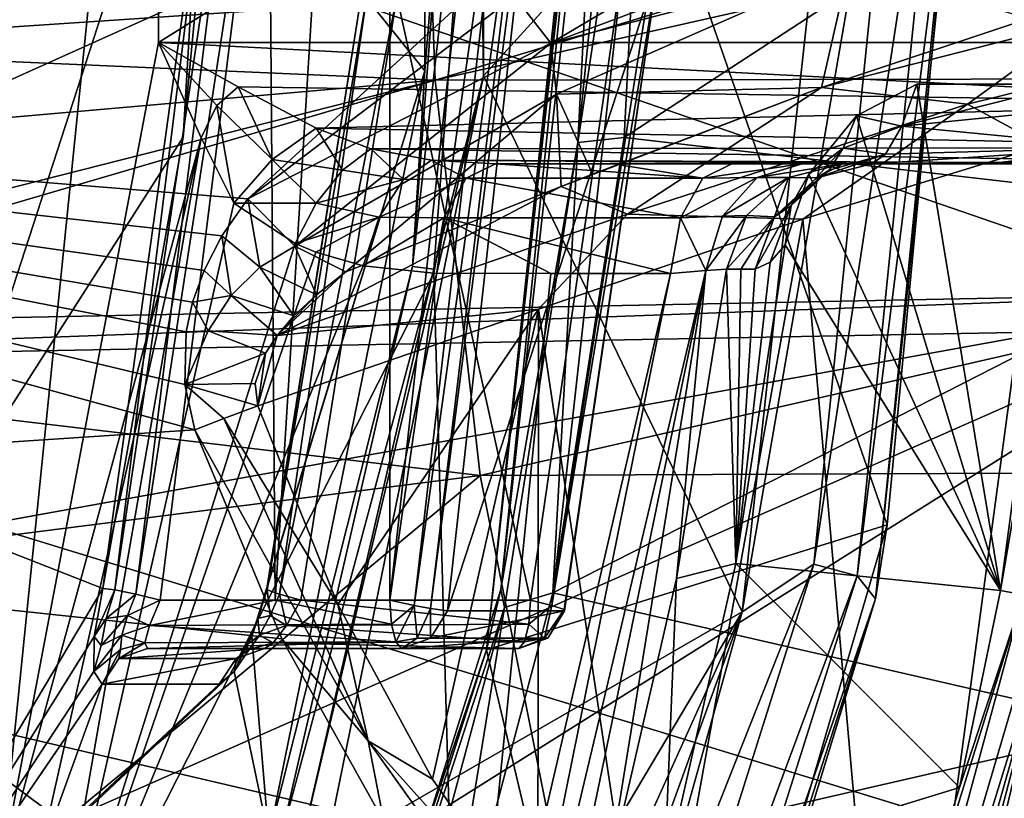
# Model space of a CAD drawing. Header units: metres. Extents: x -240 to 45, y -77 to 27.
# Tile 77 of 256: x -199.86 to -195.8, y -4.62 to -1.41. Entities that reach past the tile are written whole.
import ezdxf

# ---------------------------------------------------------------- set-up
doc = ezdxf.new("R2010")
doc.units = ezdxf.units.M
doc.layers.add('solid_MASSBILD_K_E_SW0001', color=7, linetype='CONTINUOUS')

msp = doc.modelspace()

# ---------------------------------------------------------------- linework, layer by layer
at = {"layer": 'solid_MASSBILD_K_E_SW0001'}
for points in [[(-199.942444, -4.935846, 268.049286), (-199.942612, 4.936438, 268.049316), (-199.288956, 1.5, 267.886353)], [(-198.834656, -0.217431, 274.575134), (-198.807816, -3.8, 274.56842), (-198.33548, 3.807035, 274.450653)], [(-198.807816, -3.8, 274.56842), (-198.333893, -3.8, 274.450256), (-198.33548, 3.807035, 274.450653)], [(-198.333893, -3.8, 274.450256), (-197.911423, 0.001162, 274.34494), (-198.33548, 3.807035, 274.450653)], [(-197.968933, 0, 278.454163), (-197.947769, -1.637069, 278.47644), (-197.947952, 1.638881, 278.476501)], [(-197.947952, 1.638881, 278.476501), (-197.947769, -1.637069, 278.47644), (-196.458588, 0, 278.105164)], [(-198.189178, -1.616437, 278.330505), (-198.189178, 1.616455, 278.330505), (-198.450119, -1.292201, 277.158844)], [(-198.05777, 0, 278.400818), (-198.189178, 1.616455, 278.330505), (-198.189178, -1.616437, 278.330505)], [(-199.942444, -4.935846, 268.049286), (-199.288956, 1.5, 267.886353), (-199.288956, -1.5, 267.886353)], [(-194.488129, 1.5, 266.689362), (-194.488129, -1.5, 266.689362), (-199.288956, -1.5, 267.886353)], [(-199.288956, 1.5, 267.886353), (-194.488129, 1.5, 266.689362), (-199.288956, -1.5, 267.886353)], [(-202.35405, 0, 324.997528), (-202.194931, -2.817135, 324.811218), (-194.584671, -2.673894, 332.228516)], [(-195.525284, 0, 331.66098), (-202.35405, 0, 324.997528), (-194.584671, -2.673894, 332.228516)], [(-197.808517, -0.132052, 274.346832), (-197.911423, 0.001162, 274.34494), (-198.333893, -3.8, 274.450256)], [(-198.05777, 0, 278.400818), (-198.189178, -1.616437, 278.330505), (-198.240616, -2.423402, 278.446411)], [(-198.240616, -2.423402, 278.446411), (-198.152634, -2.434733, 278.499969), (-197.968933, 0, 278.454163)], [(-198.05777, 0, 278.400818), (-198.240616, -2.423402, 278.446411), (-197.968933, 0, 278.454163)], [(-198.166214, -3.835672, 274.487823), (-198.096481, -3.845238, 274.597198), (-197.668976, 0.005878, 274.490601)], [(-197.719681, -0.132624, 274.400177), (-198.166214, -3.835672, 274.487823), (-197.668976, 0.005878, 274.490601)], [(-197.968933, 0, 278.454163), (-198.152634, -2.434733, 278.499969), (-197.947769, -1.637069, 278.47644)], [(-197.668976, 0.005878, 274.490601), (-198.096481, -3.845238, 274.597198), (-197.225021, -1.181546, 276.441132)], [(-196.211563, 0, 277.988647), (-196.458588, 0, 278.105164), (-196.879288, -3.84885, 278.210052)], [(-196.584061, -3.652567, 278.081512), (-196.211563, 0, 277.988647), (-196.879288, -3.84885, 278.210052)], [(-196.584061, -3.652567, 278.081512), (-196.40509, -3.699824, 277.88031), (-196.027771, 0, 277.786224)], [(-196.584061, -3.652567, 278.081512), (-196.027771, 0, 277.786224), (-196.211563, 0, 277.988647)], [(-195.935547, 0, 277.52887), (-196.027771, 0, 277.786224), (-196.40509, -3.699824, 277.88031)], [(-196.329224, -3.79455, 277.627014), (-195.935547, 0, 277.52887), (-196.40509, -3.699824, 277.88031)], [(-196.329224, -3.79455, 277.627014), (-195.94873, 0, 277.256592), (-195.935547, 0, 277.52887)], [(-198.009628, -1.308044, 324.406982), (-204.173233, -1.720413, 318.520538), (-204.255096, 0, 318.564636)], [(-203.154709, -1.436949, 321.523132), (-203.404449, -0.899617, 321.328735), (-196.222717, 0, 328.509491)], [(-198.208771, 0, 326.341644), (-203.404449, -0.899617, 321.328735), (-203.154709, -1.436949, 321.523132)], [(-202.735535, -2.056135, 321.845093), (-203.154709, -1.436949, 321.523132), (-196.222717, 0, 328.509491)], [(-198.147247, -1.655067, 326.284912), (-198.208771, 0, 326.341644), (-203.154709, -1.436949, 321.523132)], [(-202.183975, -2.680074, 322.260223), (-202.735535, -2.056135, 321.845093), (-196.222717, 0, 328.509491)], [(-194.725967, -2.532007, 329.620117), (-202.183975, -2.680074, 322.260223), (-196.222717, 0, 328.509491)], [(-200.231873, -3.245461, 271.367859), (-200.206329, -3.48246, 271.516083), (-199.825607, 0, 271.421173)], [(-200.231873, -3.245461, 271.367859), (-199.825607, 0, 271.421173), (-199.900894, 0, 271.285339)], [(-200.206329, -3.48246, 271.516083), (-199.075653, 0, 274.429077), (-199.825607, 0, 271.421173)], [(-200.206329, -3.48246, 271.516083), (-199.186768, -1.889855, 274.456787), (-199.075653, 0, 274.429077)], [(-199.026718, -0.201693, 274.519958), (-199.075653, 0, 274.429077), (-199.186768, -1.889855, 274.456787)], [(-192.692886, 0, 331.36792), (-198.208771, 0, 326.341644), (-198.147247, -1.655067, 326.284912)], [(-190.824524, 0, 333.012726), (-192.692886, 0, 331.36792), (-198.147247, -1.655067, 326.284912)], [(-190.770874, -1.640973, 332.939423), (-190.824524, 0, 333.012726), (-198.147247, -1.655067, 326.284912)], [(-197.947769, -1.637069, 278.47644), (-196.879288, -3.84885, 278.210052), (-196.458588, 0, 278.105164)], [(-197.934921, -4.005358, 271.155884), (-197.497025, 0, 271.046722), (-196.280106, -3.489707, 277.339233)], [(-197.508759, 0, 270.869904), (-197.497025, 0, 271.046722), (-197.934921, -4.005358, 271.155884)], [(-197.492584, 0, 270.788177), (-197.934921, -4.005358, 271.155884), (-197.875656, -3.756311, 270.883698)], [(-197.508759, 0, 270.869904), (-197.934921, -4.005358, 271.155884), (-197.492584, 0, 270.788177)], [(-197.875656, -3.756311, 270.883698), (-197.558014, -1.911848, 270.72818), (-197.458084, 0, 270.700134)], [(-197.492584, 0, 270.788177), (-197.875656, -3.756311, 270.883698), (-197.458084, 0, 270.700134)], [(-197.363449, 0, 270.957977), (-197.458084, 0, 270.700134), (-197.558014, -1.911848, 270.72818)], [(-197.268402, 0, 271.215668), (-197.363449, 0, 270.957977), (-197.558014, -1.911848, 270.72818)], [(-197.366653, -1.891906, 271.242706), (-197.268402, 0, 271.215668), (-197.558014, -1.911848, 270.72818)], [(-197.497025, 0, 271.046722), (-195.94873, 0, 277.256592), (-196.280106, -3.489707, 277.339233)], [(-194.467651, 0, 278.297577), (-197.268402, 0, 271.215668), (-197.366653, -1.891906, 271.242706)], [(-194.604279, -2.210689, 278.368439), (-194.467651, 0, 278.297577), (-197.366653, -1.891906, 271.242706)], [(-196.329224, -3.79455, 277.627014), (-196.280106, -3.489707, 277.339233), (-195.94873, 0, 277.256592)], [(-194.725967, -2.532007, 329.620117), (-196.222717, 0, 328.509491), (-189.510956, 0, 334.740784)], [(-197.808517, -0.132052, 274.346832), (-198.333893, -3.8, 274.450256), (-198.233002, -3.822598, 274.452667)], [(-197.808517, -0.132052, 274.346832), (-198.233002, -3.822598, 274.452667), (-197.719681, -0.132624, 274.400177)], [(-197.719681, -0.132624, 274.400177), (-198.233002, -3.822598, 274.452667), (-198.166214, -3.835672, 274.487823)], [(-199.026718, -0.201693, 274.519958), (-199.186768, -1.889855, 274.456787), (-199.518524, -3.75205, 274.53949)], [(-199.026718, -0.201693, 274.519958), (-199.518524, -3.75205, 274.53949), (-199.469086, -3.758475, 274.630249)], [(-198.937881, -0.202636, 274.573303), (-199.026718, -0.201693, 274.519958), (-199.469086, -3.758475, 274.630249)], [(-198.937881, -0.202636, 274.573303), (-199.469086, -3.758475, 274.630249), (-199.382324, -3.776047, 274.684113)], [(-198.937881, -0.202636, 274.573303), (-199.382324, -3.776047, 274.684113), (-198.834656, -0.217431, 274.575134)], [(-199.382324, -3.776047, 274.684113), (-199.281738, -3.799993, 274.686584), (-198.834656, -0.217431, 274.575134)], [(-198.834656, -0.217431, 274.575134), (-199.281738, -3.799993, 274.686584), (-198.807816, -3.8, 274.56842)], [(-197.818771, -1.308567, 324.566956), (-196.572495, -0.851829, 325.718353), (-197.669022, -1.50241, 324.533173)], [(-196.572495, -0.851829, 325.718353), (-196.442902, -1.043897, 325.631989), (-197.669022, -1.50241, 324.533173)], [(-197.669022, -1.50241, 324.533173), (-196.442902, -1.043897, 325.631989), (-196.438187, -1.183622, 325.338867)], [(-197.370239, -1.167668, 276.683472), (-197.753281, -3.8, 276.778992), (-198.305115, -1.308737, 276.916565)], [(-197.665771, -3.822479, 276.729919), (-197.753281, -3.8, 276.778992), (-197.370239, -1.167668, 276.683472)], [(-197.665771, -3.822479, 276.729919), (-197.370239, -1.167668, 276.683472), (-197.247513, -1.177475, 276.592499)], [(-197.665771, -3.822479, 276.729919), (-197.247513, -1.177475, 276.592499), (-197.225021, -1.181546, 276.441132)], [(-198.096481, -3.845238, 274.597198), (-197.61264, -3.845238, 276.537781), (-197.225021, -1.181546, 276.441132)], [(-197.669022, -1.50241, 324.533173), (-196.438187, -1.183622, 325.338867), (-197.646393, -1.712239, 324.265198)], [(-197.613846, -3.839138, 276.641388), (-197.665771, -3.822479, 276.729919), (-197.225021, -1.181546, 276.441132)], [(-196.55246, -1.685811, 324.112518), (-197.646393, -1.712239, 324.265198), (-196.438187, -1.183622, 325.338867)], [(-197.613846, -3.839138, 276.641388), (-197.225021, -1.181546, 276.441132), (-197.61264, -3.845238, 276.537781)], [(-195.69577, -1.400314, 324.587646), (-196.55246, -1.685811, 324.112518), (-196.438187, -1.183622, 325.338867)], [(-198.189178, -1.616437, 278.330505), (-198.450119, -1.292201, 277.158844), (-198.841141, -3.75205, 277.256317)], [(-198.840088, -3.758475, 277.153015), (-198.841141, -3.75205, 277.256317), (-198.450119, -1.292201, 277.158844)], [(-198.840088, -3.758475, 277.153015), (-198.450119, -1.292201, 277.158844), (-198.427689, -1.297038, 277.007507)], [(-198.788773, -3.776047, 277.064697), (-198.840088, -3.758475, 277.153015), (-198.427689, -1.297038, 277.007507)], [(-198.788773, -3.776047, 277.064697), (-198.427689, -1.297038, 277.007507), (-198.305115, -1.308737, 276.916565)], [(-198.009628, -1.308044, 324.406982), (-198.920212, -2.143974, 323.440491), (-204.173233, -1.720413, 318.520538)], [(-197.818771, -1.308567, 324.566956), (-198.920212, -2.143974, 323.440491), (-198.009628, -1.308044, 324.406982)], [(-197.818771, -1.308567, 324.566956), (-197.669022, -1.50241, 324.533173), (-198.920212, -2.143974, 323.440491)], [(-198.788773, -3.776047, 277.064697), (-198.305115, -1.308737, 276.916565), (-198.701126, -3.8, 277.015289)], [(-197.753281, -3.8, 276.778992), (-198.701126, -3.8, 277.015289), (-198.305115, -1.308737, 276.916565)], [(-196.55246, -1.685811, 324.112518), (-195.69577, -1.400314, 324.587646), (-195.474365, -1.410748, 324.577332)], [(-196.55246, -1.685811, 324.112518), (-195.474365, -1.410748, 324.577332), (-195.949722, -1.754045, 324.126373)], [(-195.474365, -1.410748, 324.577332), (-194.614853, -1.423403, 324.917633), (-195.949722, -1.754045, 324.126373)], [(-198.147247, -1.655067, 326.284912), (-203.154709, -1.436949, 321.523132), (-202.735535, -2.056135, 321.845093)], [(-195.63562, -1.924038, 324.215851), (-195.949722, -1.754045, 324.126373), (-194.614853, -1.423403, 324.917633)], [(-199.113419, -1.893328, 267.889404), (-199.942444, -4.935846, 268.049286), (-199.288956, -1.5, 267.886353)], [(-194.471954, -1.749773, 266.754242), (-199.288956, -1.5, 267.886353), (-194.488129, -1.5, 266.689362)], [(-199.04808, -1.759909, 267.876404), (-199.113419, -1.893328, 267.889404), (-199.288956, -1.5, 267.886353)], [(-198.959854, -1.682599, 267.839874), (-199.288956, -1.5, 267.886353), (-194.471954, -1.749773, 266.754242)], [(-199.04808, -1.759909, 267.876404), (-199.288956, -1.5, 267.886353), (-198.959854, -1.682599, 267.839874)], [(-197.669022, -1.50241, 324.533173), (-198.726532, -2.339559, 323.476654), (-198.920212, -2.143974, 323.440491)], [(-197.669022, -1.50241, 324.533173), (-197.646393, -1.712239, 324.265198), (-198.726532, -2.339559, 323.476654)], [(-198.189178, -1.616437, 278.330505), (-198.841141, -3.75205, 277.256317), (-198.903336, -3.951029, 277.215698)], [(-198.83371, -4.780359, 278.491211), (-198.189178, -1.616437, 278.330505), (-198.903336, -3.951029, 277.215698)], [(-198.240616, -2.423402, 278.446411), (-198.189178, -1.616437, 278.330505), (-198.83371, -4.780359, 278.491211)], [(-195.812744, -3.760578, 270.080292), (-195.531784, -1.671301, 270.010223), (-195.446747, -1.618104, 270.005615)], [(-195.717651, -3.778588, 270.080688), (-195.812744, -3.760578, 270.080292), (-195.446747, -1.618104, 270.005615)], [(-198.147247, -1.655067, 326.284912), (-202.735535, -2.056135, 321.845093), (-202.183975, -2.680074, 322.260223)], [(-198.147247, -1.655067, 326.284912), (-202.183975, -2.680074, 322.260223), (-202.064255, -2.800199, 322.348999)], [(-197.960373, -3.286473, 326.117157), (-198.147247, -1.655067, 326.284912), (-202.064255, -2.800199, 322.348999)], [(-198.69931, -4.810926, 278.636261), (-198.60054, -4.841449, 278.639191), (-197.947769, -1.637069, 278.47644)], [(-198.152634, -2.434733, 278.499969), (-198.69931, -4.810926, 278.636261), (-197.947769, -1.637069, 278.47644)], [(-197.947769, -1.637069, 278.47644), (-198.60054, -4.841449, 278.639191), (-196.879288, -3.84885, 278.210052)], [(-190.770874, -1.640973, 332.939423), (-198.147247, -1.655067, 326.284912), (-197.960373, -3.286473, 326.117157)], [(-190.605896, -3.254683, 332.724854), (-190.770874, -1.640973, 332.939423), (-197.960373, -3.286473, 326.117157)], [(-198.819275, -1.981885, 267.967957), (-199.04808, -1.759909, 267.876404), (-198.959854, -1.682599, 267.839874)], [(-198.959854, -1.682599, 267.839874), (-194.471954, -1.749773, 266.754242), (-198.638016, -1.853553, 267.874969)], [(-198.819275, -1.981885, 267.967957), (-198.959854, -1.682599, 267.839874), (-198.638016, -1.853553, 267.874969)], [(-196.55246, -1.685811, 324.112518), (-197.497131, -2.042671, 323.71048), (-197.646393, -1.712239, 324.265198)], [(-196.55246, -1.685811, 324.112518), (-197.627075, -2.093716, 323.664368), (-197.497131, -2.042671, 323.71048)], [(-196.55246, -1.685811, 324.112518), (-197.352966, -2.208576, 323.564697), (-197.627075, -2.093716, 323.664368)], [(-196.55246, -1.685811, 324.112518), (-195.949722, -1.754045, 324.126373), (-197.352966, -2.208576, 323.564697)], [(-196.407181, -1.801909, 270.228485), (-196.158432, -1.671298, 270.166473), (-195.812744, -3.760578, 270.080292)], [(-196.407181, -1.801909, 270.228485), (-196.220108, -1.845332, 270.070374), (-196.158432, -1.671298, 270.166473)], [(-196.158432, -1.671298, 270.166473), (-196.220108, -1.845332, 270.070374), (-195.531784, -1.671301, 270.010223)], [(-196.220108, -1.845332, 270.070374), (-195.271896, -1.749773, 269.907715), (-195.531784, -1.671301, 270.010223)], [(-196.158432, -1.671298, 270.166473), (-195.531784, -1.671301, 270.010223), (-195.812744, -3.760578, 270.080292)], [(-199.138931, -3.098329, 323.015198), (-203.92627, -3.414125, 318.388123), (-204.173233, -1.720413, 318.520538)], [(-199.180573, -2.910251, 323.027313), (-199.138931, -3.098329, 323.015198), (-204.173233, -1.720413, 318.520538)], [(-199.174637, -2.693021, 323.087158), (-199.180573, -2.910251, 323.027313), (-204.173233, -1.720413, 318.520538)], [(-199.148163, -2.571474, 323.140137), (-199.174637, -2.693021, 323.087158), (-204.173233, -1.720413, 318.520538)], [(-199.100967, -2.439854, 323.213135), (-199.148163, -2.571474, 323.140137), (-204.173233, -1.720413, 318.520538)], [(-199.027512, -2.297461, 323.311035), (-199.100967, -2.439854, 323.213135), (-204.173233, -1.720413, 318.520538)], [(-198.920212, -2.143974, 323.440491), (-199.027512, -2.297461, 323.311035), (-204.173233, -1.720413, 318.520538)], [(-198.726532, -2.339559, 323.476654), (-197.646393, -1.712239, 324.265198), (-198.515488, -2.446138, 323.404938)], [(-197.627075, -2.093716, 323.664368), (-198.515488, -2.446138, 323.404938), (-197.646393, -1.712239, 324.265198)], [(-197.497131, -2.042671, 323.71048), (-197.627075, -2.093716, 323.664368), (-197.646393, -1.712239, 324.265198)], [(-199.04808, -1.759909, 267.876404), (-198.978317, -2.162461, 267.959839), (-199.113419, -1.893328, 267.889404)], [(-198.819275, -1.981885, 267.967957), (-198.978317, -2.162461, 267.959839), (-199.04808, -1.759909, 267.876404)], [(-194.471954, -1.749773, 266.754242), (-194.427643, -1.933013, 266.931946), (-198.638016, -1.853553, 267.874969)], [(-196.628296, -2.228029, 323.755493), (-197.352966, -2.208576, 323.564697), (-195.949722, -1.754045, 324.126373)], [(-195.63562, -1.924038, 324.215851), (-196.628296, -2.228029, 323.755493), (-195.949722, -1.754045, 324.126373)], [(-196.220108, -1.845332, 270.070374), (-195.316208, -1.933013, 269.730011), (-195.271896, -1.749773, 269.907715)], [(-196.60437, -2.043262, 270.277649), (-196.407181, -1.801909, 270.228485), (-195.812744, -3.760578, 270.080292)], [(-196.60437, -2.043262, 270.277649), (-196.462143, -1.936213, 270.117401), (-196.407181, -1.801909, 270.228485)], [(-196.407181, -1.801909, 270.228485), (-196.462143, -1.936213, 270.117401), (-196.220108, -1.845332, 270.070374)], [(-198.528976, -2.025759, 268.052582), (-198.819275, -1.981885, 267.967957), (-198.638016, -1.853553, 267.874969)], [(-194.427643, -1.933013, 266.931946), (-198.412384, -1.938002, 267.93457), (-198.638016, -1.853553, 267.874969)], [(-198.528976, -2.025759, 268.052582), (-198.638016, -1.853553, 267.874969), (-198.412384, -1.938002, 267.93457)], [(-196.462143, -1.936213, 270.117401), (-196.287308, -1.960424, 269.915405), (-196.220108, -1.845332, 270.070374)], [(-196.220108, -1.845332, 270.070374), (-196.287308, -1.960424, 269.915405), (-195.316208, -1.933013, 269.730011)], [(-200.206329, -3.48246, 271.516083), (-199.518524, -3.75205, 274.53949), (-199.186768, -1.889855, 274.456787)], [(-199.113419, -1.893328, 267.889404), (-199.941971, -5.581179, 268.088379), (-199.942444, -4.935846, 268.049286)], [(-199.113419, -1.893328, 267.889404), (-199.764771, -5.627572, 268.155884), (-199.941971, -5.581179, 268.088379)], [(-199.113419, -1.893328, 267.889404), (-198.978317, -2.162461, 267.959839), (-199.764771, -5.627572, 268.155884)], [(-197.660767, -3.769775, 271.323273), (-197.366653, -1.891906, 271.242706), (-197.558014, -1.911848, 270.72818)], [(-194.604279, -2.210689, 278.368439), (-197.366653, -1.891906, 271.242706), (-197.660767, -3.769775, 271.323273)], [(-198.276932, -2.065217, 268.158051), (-198.528976, -2.025759, 268.052582), (-198.412384, -1.938002, 267.93457)], [(-194.427643, -1.933013, 266.931946), (-194.367157, -2, 267.1745), (-198.412384, -1.938002, 267.93457)], [(-198.161728, -1.984991, 267.9953), (-198.412384, -1.938002, 267.93457), (-194.367157, -2, 267.1745)], [(-198.276932, -2.065217, 268.158051), (-198.412384, -1.938002, 267.93457), (-198.161728, -1.984991, 267.9953)], [(-197.875656, -3.756311, 270.883698), (-197.860886, -3.830776, 270.809998), (-197.558014, -1.911848, 270.72818)], [(-197.660767, -3.769775, 271.323273), (-197.558014, -1.911848, 270.72818), (-197.860886, -3.830776, 270.809998)], [(-196.676376, -2.172437, 270.07547), (-196.519913, -2.026479, 269.963806), (-196.462143, -1.936213, 270.117401)], [(-196.60437, -2.043262, 270.277649), (-196.676376, -2.172437, 270.07547), (-196.462143, -1.936213, 270.117401)], [(-196.251938, -6.497467, 323.914581), (-196.628296, -2.228029, 323.755493), (-195.63562, -1.924038, 324.215851)], [(-196.462143, -1.936213, 270.117401), (-196.519913, -2.026479, 269.963806), (-196.287308, -1.960424, 269.915405)], [(-195.316208, -1.933013, 269.730011), (-196.34433, -2, 269.72876), (-195.860519, -2, 269.608063)], [(-196.287308, -1.960424, 269.915405), (-196.34433, -2, 269.72876), (-195.316208, -1.933013, 269.730011)], [(-196.251938, -6.497467, 323.914581), (-195.63562, -1.924038, 324.215851), (-195.196457, -7.003076, 324.463898)], [(-195.860519, -2, 269.608063), (-195.376678, -2, 269.487427), (-195.316208, -1.933013, 269.730011)], [(-198.638428, -2.162764, 268.120605), (-198.978317, -2.162461, 267.959839), (-198.819275, -1.981885, 267.967957)], [(-198.528976, -2.025759, 268.052582), (-198.638428, -2.162764, 268.120605), (-198.819275, -1.981885, 267.967957)], [(-198.018661, -2.059104, 268.257599), (-198.276932, -2.065217, 268.158051), (-198.161728, -1.984991, 267.9953)], [(-198.161728, -1.984991, 267.9953), (-194.367157, -2, 267.1745), (-196.132629, -2, 267.614685)], [(-198.161728, -1.984991, 267.9953), (-196.132629, -2, 267.614685), (-197.898102, -2, 268.054932)], [(-198.018661, -2.059104, 268.257599), (-198.161728, -1.984991, 267.9953), (-197.898102, -2, 268.054932)], [(-196.571457, -2.058171, 269.785339), (-196.34433, -2, 269.72876), (-196.287308, -1.960424, 269.915405)], [(-196.519913, -2.026479, 269.963806), (-196.571457, -2.058171, 269.785339), (-196.287308, -1.960424, 269.915405)], [(-198.276932, -2.065217, 268.158051), (-198.638428, -2.162764, 268.120605), (-198.528976, -2.025759, 268.052582)], [(-197.042175, -2.059427, 268.838959), (-198.018661, -2.059104, 268.257599), (-197.898102, -2, 268.054932)], [(-197.898102, -2, 268.054932), (-193.874588, -2, 267.232819), (-193.734802, -2, 267.328735)], [(-197.411499, -2, 268.344208), (-197.898102, -2, 268.054932), (-193.734802, -2, 267.328735)], [(-197.898102, -2, 268.054932), (-194.03334, -2, 267.173309), (-193.874588, -2, 267.232819)], [(-197.898102, -2, 268.054932), (-194.20192, -2, 267.153717), (-194.03334, -2, 267.173309)], [(-197.898102, -2, 268.054932), (-196.132629, -2, 267.614685), (-194.20192, -2, 267.153717)], [(-197.042175, -2.059427, 268.838959), (-197.898102, -2, 268.054932), (-197.411499, -2, 268.344208)], [(-197.411499, -2, 268.344208), (-193.622055, -2, 267.455597), (-193.544312, -2, 267.602844)], [(-196.92131, -2, 268.635773), (-197.411499, -2, 268.344208), (-193.544312, -2, 267.602844)], [(-197.411499, -2, 268.344208), (-193.734802, -2, 267.328735), (-193.622055, -2, 267.455597)], [(-197.042175, -2.059427, 268.838959), (-197.411499, -2, 268.344208), (-196.92131, -2, 268.635773)], [(-197.042175, -2.059427, 268.838959), (-196.92131, -2, 268.635773), (-196.631058, -2, 268.897186)], [(-196.817368, -2.057316, 269.036102), (-197.042175, -2.059427, 268.838959), (-196.631058, -2, 268.897186)], [(-196.92131, -2, 268.635773), (-193.544312, -2, 267.602844), (-192.602234, -2, 270.057068)], [(-196.631058, -2, 268.897186), (-196.92131, -2, 268.635773), (-192.602234, -2, 270.057068)], [(-196.817368, -2.057316, 269.036102), (-196.631058, -2, 268.897186), (-196.463593, -2, 269.250397)], [(-196.687744, -2.056571, 269.306305), (-196.817368, -2.057316, 269.036102), (-196.463593, -2, 269.250397)], [(-196.676376, -2.172437, 270.07547), (-196.745865, -2.219357, 269.828796), (-196.519913, -2.026479, 269.963806)], [(-196.519913, -2.026479, 269.963806), (-196.745865, -2.219357, 269.828796), (-196.571457, -2.058171, 269.785339)], [(-196.571457, -2.058171, 269.785339), (-196.687744, -2.056571, 269.306305), (-196.463593, -2, 269.250397)], [(-196.631058, -2, 268.897186), (-194.994965, -2, 269.486115), (-196.463593, -2, 269.250397)], [(-196.631058, -2, 268.897186), (-192.602234, -2, 270.057068), (-194.994965, -2, 269.486115)], [(-196.571457, -2.058171, 269.785339), (-196.463593, -2, 269.250397), (-196.403961, -2, 269.489594)], [(-196.571457, -2.058171, 269.785339), (-196.403961, -2, 269.489594), (-196.34433, -2, 269.72876)], [(-196.463593, -2, 269.250397), (-194.994965, -2, 269.486115), (-195.376678, -2, 269.487427)], [(-195.376678, -2, 269.487427), (-196.403961, -2, 269.489594), (-196.463593, -2, 269.250397)], [(-195.860519, -2, 269.608063), (-196.34433, -2, 269.72876), (-196.403961, -2, 269.489594)], [(-195.376678, -2, 269.487427), (-195.860519, -2, 269.608063), (-196.403961, -2, 269.489594)], [(-196.132629, -2, 267.614685), (-194.367157, -2, 267.1745), (-194.20192, -2, 267.153717)], [(-198.276932, -2.065217, 268.158051), (-198.37767, -2.220483, 268.268433), (-198.638428, -2.162764, 268.120605)], [(-198.018661, -2.059104, 268.257599), (-198.37767, -2.220483, 268.268433), (-198.276932, -2.065217, 268.158051)], [(-198.018661, -2.059104, 268.257599), (-198.110657, -2.222444, 268.412384), (-198.37767, -2.220483, 268.268433)], [(-197.134323, -2.223576, 268.993835), (-198.110657, -2.222444, 268.412384), (-198.018661, -2.059104, 268.257599)], [(-197.042175, -2.059427, 268.838959), (-197.134323, -2.223576, 268.993835), (-198.018661, -2.059104, 268.257599)], [(-196.817368, -2.057316, 269.036102), (-197.134323, -2.223576, 268.993835), (-197.042175, -2.059427, 268.838959)], [(-196.817368, -2.057316, 269.036102), (-196.960983, -2.216067, 269.143188), (-197.134323, -2.223576, 268.993835)], [(-196.687744, -2.056571, 269.306305), (-196.960983, -2.216067, 269.143188), (-196.817368, -2.057316, 269.036102)], [(-196.687744, -2.056571, 269.306305), (-196.861191, -2.213481, 269.349548), (-196.960983, -2.216067, 269.143188)], [(-196.745865, -2.219357, 269.828796), (-196.861191, -2.213481, 269.349548), (-196.687744, -2.056571, 269.306305)], [(-196.571457, -2.058171, 269.785339), (-196.745865, -2.219357, 269.828796), (-196.687744, -2.056571, 269.306305)], [(-196.60437, -2.043262, 270.277649), (-195.812744, -3.760578, 270.080292), (-196.701263, -2.334053, 270.301819)], [(-196.60437, -2.043262, 270.277649), (-196.701263, -2.334053, 270.301819), (-196.676376, -2.172437, 270.07547)], [(-198.799088, -2.7082, 323.227661), (-198.515488, -2.446138, 323.404938), (-197.627075, -2.093716, 323.664368)], [(-197.352966, -2.208576, 323.564697), (-198.799088, -2.7082, 323.227661), (-197.627075, -2.093716, 323.664368)], [(-198.870667, -2.426381, 323.368805), (-199.027512, -2.297461, 323.311035), (-198.920212, -2.143974, 323.440491)], [(-198.920212, -2.143974, 323.440491), (-198.726532, -2.339559, 323.476654), (-198.870667, -2.426381, 323.368805)], [(-199.764771, -5.627572, 268.155884), (-198.978317, -2.162461, 267.959839), (-198.724106, -2.329178, 268.129059)], [(-198.638428, -2.162764, 268.120605), (-198.724106, -2.329178, 268.129059), (-198.978317, -2.162461, 267.959839)], [(-198.37767, -2.220483, 268.268433), (-198.724106, -2.329178, 268.129059), (-198.638428, -2.162764, 268.120605)], [(-196.676376, -2.172437, 270.07547), (-196.763565, -2.406588, 270.081268), (-196.825394, -2.435226, 269.848633)], [(-196.676376, -2.172437, 270.07547), (-196.825394, -2.435226, 269.848633), (-196.745865, -2.219357, 269.828796)], [(-196.676376, -2.172437, 270.07547), (-196.701263, -2.334053, 270.301819), (-196.763565, -2.406588, 270.081268)], [(-197.720428, -2.599559, 323.391296), (-198.799088, -2.7082, 323.227661), (-197.352966, -2.208576, 323.564697)], [(-198.37767, -2.220483, 268.268433), (-198.639252, -2.365087, 268.183502), (-198.724106, -2.329178, 268.129059)], [(-198.37767, -2.220483, 268.268433), (-198.443893, -2.421669, 268.30603), (-198.639252, -2.365087, 268.183502)], [(-198.110657, -2.222444, 268.412384), (-198.443893, -2.421669, 268.30603), (-198.37767, -2.220483, 268.268433)], [(-198.110657, -2.222444, 268.412384), (-198.15242, -2.451399, 268.482666), (-198.443893, -2.421669, 268.30603)], [(-198.110657, -2.222444, 268.412384), (-197.669205, -2.452427, 268.77005), (-198.15242, -2.451399, 268.482666)], [(-198.110657, -2.222444, 268.412384), (-197.175858, -2.453431, 269.063599), (-197.669205, -2.452427, 268.77005)], [(-197.134323, -2.223576, 268.993835), (-197.175858, -2.453431, 269.063599), (-198.110657, -2.222444, 268.412384)], [(-196.628296, -2.228029, 323.755493), (-197.720428, -2.599559, 323.391296), (-197.352966, -2.208576, 323.564697)], [(-197.254318, -5.691888, 323.529663), (-197.720428, -2.599559, 323.391296), (-196.628296, -2.228029, 323.755493)], [(-195.010452, -4.377882, 278.571869), (-194.604279, -2.210689, 278.368439), (-197.660767, -3.769775, 271.323273)], [(-197.254318, -5.691888, 323.529663), (-196.628296, -2.228029, 323.755493), (-196.251938, -6.497467, 323.914581)], [(-197.134323, -2.223576, 268.993835), (-197.028961, -2.439897, 269.193878), (-197.175858, -2.453431, 269.063599)], [(-196.960983, -2.216067, 269.143188), (-197.028961, -2.439897, 269.193878), (-197.134323, -2.223576, 268.993835)], [(-196.861191, -2.213481, 269.349548), (-196.944656, -2.435225, 269.370361), (-197.028961, -2.439897, 269.193878)], [(-196.861191, -2.213481, 269.349548), (-197.028961, -2.439897, 269.193878), (-196.960983, -2.216067, 269.143188)], [(-196.745865, -2.219357, 269.828796), (-196.944656, -2.435225, 269.370361), (-196.861191, -2.213481, 269.349548)], [(-196.885025, -2.435227, 269.609497), (-196.944656, -2.435225, 269.370361), (-196.745865, -2.219357, 269.828796)], [(-196.745865, -2.219357, 269.828796), (-196.825394, -2.435226, 269.848633), (-196.885025, -2.435227, 269.609497)], [(-198.988785, -2.542975, 323.260132), (-199.100967, -2.439854, 323.213135), (-199.027512, -2.297461, 323.311035)], [(-198.988785, -2.542975, 323.260132), (-199.027512, -2.297461, 323.311035), (-198.870667, -2.426381, 323.368805)], [(-199.764771, -5.627572, 268.155884), (-198.724106, -2.329178, 268.129059), (-198.639252, -2.365087, 268.183502)], [(-198.870667, -2.426381, 323.368805), (-198.726532, -2.339559, 323.476654), (-198.636108, -2.540406, 323.331299)], [(-198.726532, -2.339559, 323.476654), (-198.515488, -2.446138, 323.404938), (-198.636108, -2.540406, 323.331299)], [(-196.701263, -2.334053, 270.301819), (-195.812744, -3.760578, 270.080292), (-196.904907, -3.648852, 270.3526)], [(-196.763565, -2.406588, 270.081268), (-196.701263, -2.334053, 270.301819), (-196.904907, -3.648852, 270.3526)], [(-199.764771, -5.627572, 268.155884), (-198.639252, -2.365087, 268.183502), (-198.443893, -2.421669, 268.30603)], [(-199.764771, -5.627572, 268.155884), (-198.443893, -2.421669, 268.30603), (-198.15242, -2.451399, 268.482666)], [(-198.988785, -2.542975, 323.260132), (-198.870667, -2.426381, 323.368805), (-198.729553, -2.627682, 323.272858)], [(-198.870667, -2.426381, 323.368805), (-198.636108, -2.540406, 323.331299), (-198.729553, -2.627682, 323.272858)], [(-198.240616, -2.423402, 278.446411), (-198.83371, -4.780359, 278.491211), (-198.785416, -4.7884, 278.58136)], [(-198.240616, -2.423402, 278.446411), (-198.785416, -4.7884, 278.58136), (-198.152634, -2.434733, 278.499969)], [(-198.152634, -2.434733, 278.499969), (-198.785416, -4.7884, 278.58136), (-198.69931, -4.810926, 278.636261)], [(-197.14975, -3.711062, 269.421631), (-196.944656, -2.435225, 269.370361), (-196.904907, -3.648852, 270.3526)], [(-197.028961, -2.439897, 269.193878), (-196.944656, -2.435225, 269.370361), (-197.14975, -3.711062, 269.421631)], [(-196.944656, -2.435225, 269.370361), (-196.885025, -2.435227, 269.609497), (-196.904907, -3.648852, 270.3526)], [(-196.825394, -2.435226, 269.848633), (-196.763565, -2.406588, 270.081268), (-196.904907, -3.648852, 270.3526)], [(-196.885025, -2.435227, 269.609497), (-196.825394, -2.435226, 269.848633), (-196.904907, -3.648852, 270.3526)], [(-198.046555, -6.20444, 269.280762), (-199.764771, -5.627572, 268.155884), (-198.15242, -2.451399, 268.482666)], [(-198.988785, -2.542975, 323.260132), (-199.148163, -2.571474, 323.140137), (-199.100967, -2.439854, 323.213135)], [(-198.799088, -2.7082, 323.227661), (-198.636108, -2.540406, 323.331299), (-198.515488, -2.446138, 323.404938)], [(-197.669205, -2.452427, 268.77005), (-198.046555, -6.20444, 269.280762), (-198.15242, -2.451399, 268.482666)], [(-197.669205, -2.452427, 268.77005), (-197.175858, -2.453431, 269.063599), (-198.046555, -6.20444, 269.280762)], [(-197.987411, -6.468475, 269.432922), (-198.046555, -6.20444, 269.280762), (-197.175858, -2.453431, 269.063599)], [(-197.028961, -2.439897, 269.193878), (-197.815491, -6.219195, 269.587524), (-197.987411, -6.468475, 269.432922)], [(-197.028961, -2.439897, 269.193878), (-197.987411, -6.468475, 269.432922), (-197.175858, -2.453431, 269.063599)], [(-197.028961, -2.439897, 269.193878), (-197.440201, -4.97393, 269.493958), (-197.815491, -6.219195, 269.587524)], [(-197.028961, -2.439897, 269.193878), (-197.14975, -3.711062, 269.421631), (-197.440201, -4.97393, 269.493958)], [(-202.064255, -2.800199, 322.348999), (-202.183975, -2.680074, 322.260223), (-194.725967, -2.532007, 329.620117)], [(-201.069611, -3.680325, 323.067749), (-202.064255, -2.800199, 322.348999), (-194.725967, -2.532007, 329.620117)], [(-199.684265, -4.716089, 324.007782), (-201.069611, -3.680325, 323.067749), (-194.725967, -2.532007, 329.620117)], [(-198.976151, -5.203091, 324.45697), (-199.684265, -4.716089, 324.007782), (-194.725967, -2.532007, 329.620117)], [(-199.083435, -2.689149, 323.157013), (-199.148163, -2.571474, 323.140137), (-198.988785, -2.542975, 323.260132)], [(-199.083435, -2.689149, 323.157013), (-198.988785, -2.542975, 323.260132), (-198.799088, -2.7082, 323.227661)], [(-198.988785, -2.542975, 323.260132), (-198.729553, -2.627682, 323.272858), (-198.799088, -2.7082, 323.227661)], [(-191.309799, -4.911027, 331.881592), (-198.976151, -5.203091, 324.45697), (-194.725967, -2.532007, 329.620117)], [(-198.799088, -2.7082, 323.227661), (-198.729553, -2.627682, 323.272858), (-198.636108, -2.540406, 323.331299)], [(-199.083435, -2.689149, 323.157013), (-199.174637, -2.693021, 323.087158), (-199.148163, -2.571474, 323.140137)], [(-197.720428, -2.599559, 323.391296), (-198.878983, -2.998117, 323.150299), (-198.799088, -2.7082, 323.227661)], [(-198.548492, -3.817945, 323.204498), (-198.878983, -2.998117, 323.150299), (-197.720428, -2.599559, 323.391296)], [(-198.548492, -3.817945, 323.204498), (-197.720428, -2.599559, 323.391296), (-198.158279, -4.539264, 323.283325)], [(-198.158279, -4.539264, 323.283325), (-197.720428, -2.599559, 323.391296), (-197.722672, -5.162783, 323.390686)], [(-197.722672, -5.162783, 323.390686), (-197.720428, -2.599559, 323.391296), (-197.254318, -5.691888, 323.529663)], [(-194.584671, -2.673894, 332.228516), (-202.194931, -2.817135, 324.811218), (-194.063034, -5.312535, 331.757507)], [(-199.180573, -2.910251, 323.027313), (-199.174637, -2.693021, 323.087158), (-199.083435, -2.689149, 323.157013)], [(-199.180573, -2.910251, 323.027313), (-199.083435, -2.689149, 323.157013), (-198.847366, -2.781922, 323.194061)], [(-199.083435, -2.689149, 323.157013), (-198.799088, -2.7082, 323.227661), (-198.847366, -2.781922, 323.194061)], [(-198.878983, -2.998117, 323.150299), (-198.847366, -2.781922, 323.194061), (-198.799088, -2.7082, 323.227661)], [(-197.960373, -3.286473, 326.117157), (-202.064255, -2.800199, 322.348999), (-201.069611, -3.680325, 323.067749)], [(-199.180573, -2.910251, 323.027313), (-198.847366, -2.781922, 323.194061), (-198.889542, -2.906691, 323.156891)], [(-198.878983, -2.998117, 323.150299), (-198.889542, -2.906691, 323.156891), (-198.847366, -2.781922, 323.194061)], [(-202.194931, -2.817135, 324.811218), (-201.62059, -5.596902, 324.336487), (-194.063034, -5.312535, 331.757507)], [(-199.180573, -2.910251, 323.027313), (-198.889542, -2.906691, 323.156891), (-198.878983, -2.998117, 323.150299)], [(-199.180573, -2.910251, 323.027313), (-198.878983, -2.998117, 323.150299), (-199.019409, -3.050831, 323.104797)], [(-199.180573, -2.910251, 323.027313), (-199.019409, -3.050831, 323.104797), (-199.138931, -3.098329, 323.015198)], [(-198.548492, -3.817945, 323.204498), (-199.019409, -3.050831, 323.104797), (-198.878983, -2.998117, 323.150299)], [(-199.138931, -3.098329, 323.015198), (-199.019409, -3.050831, 323.104797), (-198.423782, -4.381053, 323.202026)], [(-198.548492, -3.817945, 323.204498), (-198.423782, -4.381053, 323.202026), (-199.019409, -3.050831, 323.104797)], [(-199.138931, -3.098329, 323.015198), (-198.779877, -3.960311, 323.069031), (-203.92627, -3.414125, 318.388123)], [(-198.423782, -4.381053, 323.202026), (-198.779877, -3.960311, 323.069031), (-199.138931, -3.098329, 323.015198)], [(-197.960373, -3.286473, 326.117157), (-201.069611, -3.680325, 323.067749), (-199.684265, -4.716089, 324.007782)], [(-197.644577, -4.871, 325.842163), (-197.960373, -3.286473, 326.117157), (-199.684265, -4.716089, 324.007782)], [(-190.605896, -3.254683, 332.724854), (-197.960373, -3.286473, 326.117157), (-197.644577, -4.871, 325.842163)], [(-190.324463, -4.816703, 332.376251), (-190.605896, -3.254683, 332.724854), (-197.644577, -4.871, 325.842163)], [(-198.358215, -4.713855, 323.148529), (-203.511978, -5.051959, 318.167389), (-203.92627, -3.414125, 318.388123)], [(-198.779877, -3.960311, 323.069031), (-198.358215, -4.713855, 323.148529), (-203.92627, -3.414125, 318.388123)], [(-200.206329, -3.48246, 271.516083), (-201.329407, -6.790288, 271.796112), (-199.518524, -3.75205, 274.53949)], [(-197.934921, -4.005358, 271.155884), (-196.280106, -3.489707, 277.339233), (-197.261658, -6.846992, 277.583954)], [(-196.329224, -3.79455, 277.627014), (-197.261658, -6.846992, 277.583954), (-196.280106, -3.489707, 277.339233)], [(-197.685272, -7.1455, 278.356079), (-196.584061, -3.652567, 278.081512), (-197.40036, -5.713225, 278.339966)], [(-197.685272, -7.1455, 278.356079), (-196.40509, -3.699824, 277.88031), (-196.584061, -3.652567, 278.081512)], [(-196.584061, -3.652567, 278.081512), (-196.879288, -3.84885, 278.210052), (-197.40036, -5.713225, 278.339966)], [(-196.904907, -3.648852, 270.3526), (-195.982056, -4.573675, 270.122498), (-197.200851, -4.949501, 270.426361)], [(-197.14975, -3.711062, 269.421631), (-196.904907, -3.648852, 270.3526), (-197.200851, -4.949501, 270.426361)], [(-196.904907, -3.648852, 270.3526), (-195.812744, -3.760578, 270.080292), (-195.982056, -4.573675, 270.122498)], [(-197.685272, -7.1455, 278.356079), (-197.520554, -7.237947, 278.158417), (-196.40509, -3.699824, 277.88031)], [(-196.329224, -3.79455, 277.627014), (-196.40509, -3.699824, 277.88031), (-197.520554, -7.237947, 278.158417)], [(-197.440201, -4.97393, 269.493958), (-197.14975, -3.711062, 269.421631), (-197.200851, -4.949501, 270.426361)], [(-201.329407, -6.790288, 271.796112), (-199.554337, -3.950846, 274.604462), (-199.518524, -3.75205, 274.53949)], [(-199.469086, -3.758475, 274.630249), (-199.518524, -3.75205, 274.53949), (-199.554337, -3.950846, 274.604462)], [(-199.504669, -3.876145, 274.646393), (-199.469086, -3.758475, 274.630249), (-199.554337, -3.950846, 274.604462)], [(-199.382324, -3.776047, 274.684113), (-199.469086, -3.758475, 274.630249), (-199.504669, -3.876145, 274.646393)], [(-199.417526, -3.864206, 274.701172), (-199.382324, -3.776047, 274.684113), (-199.504669, -3.876145, 274.646393)], [(-199.417526, -3.864206, 274.701172), (-199.281738, -3.799993, 274.686584), (-199.382324, -3.776047, 274.684113)], [(-197.875656, -3.756311, 270.883698), (-199.008148, -7.348453, 271.166046), (-197.860886, -3.830776, 270.809998)], [(-197.875656, -3.756311, 270.883698), (-197.934921, -4.005358, 271.155884), (-199.008148, -7.348453, 271.166046)], [(-198.879074, -3.876111, 277.155457), (-198.903336, -3.951029, 277.215698), (-198.841141, -3.75205, 277.256317)], [(-198.879074, -3.876111, 277.155457), (-198.841141, -3.75205, 277.256317), (-198.840088, -3.758475, 277.153015)], [(-198.827866, -3.86418, 277.066162), (-198.879074, -3.876111, 277.155457), (-198.840088, -3.758475, 277.153015)], [(-198.827866, -3.86418, 277.066162), (-198.840088, -3.758475, 277.153015), (-198.788773, -3.776047, 277.064697)], [(-198.827866, -3.86418, 277.066162), (-198.788773, -3.776047, 277.064697), (-198.760544, -3.905632, 276.999023)], [(-198.788773, -3.776047, 277.064697), (-198.701126, -3.8, 277.015289), (-198.760544, -3.905632, 276.999023)], [(-198.149612, -5.616141, 271.456543), (-197.660767, -3.769775, 271.323273), (-197.860886, -3.830776, 270.809998)], [(-195.010452, -4.377882, 278.571869), (-197.660767, -3.769775, 271.323273), (-198.149612, -5.616141, 271.456543)], [(-196.708649, -7.436785, 270.357727), (-196.843094, -7.38684, 270.337158), (-195.717651, -3.778588, 270.080688)], [(-195.982056, -4.573675, 270.122498), (-195.717651, -3.778588, 270.080688), (-196.843094, -7.38684, 270.337158)], [(-196.708649, -7.436785, 270.357727), (-195.717651, -3.778588, 270.080688), (-195.633469, -3.792214, 270.126465)], [(-195.982056, -4.573675, 270.122498), (-195.812744, -3.760578, 270.080292), (-195.717651, -3.778588, 270.080688)], [(-199.417526, -3.864206, 274.701172), (-199.326553, -3.905631, 274.728851), (-199.281738, -3.799993, 274.686584)], [(-199.326553, -3.905631, 274.728851), (-198.807816, -3.8, 274.56842), (-199.281738, -3.799993, 274.686584)], [(-198.327408, -3.9, 274.476257), (-198.807816, -3.8, 274.56842), (-199.326553, -3.905631, 274.728851)], [(-198.327408, -3.9, 274.476257), (-198.333893, -3.8, 274.450256), (-198.807816, -3.8, 274.56842)], [(-197.759766, -3.9, 276.752991), (-198.760544, -3.905632, 276.999023), (-198.701126, -3.8, 277.015289)], [(-197.759766, -3.9, 276.752991), (-198.701126, -3.8, 277.015289), (-197.753281, -3.8, 276.778992)], [(-198.548492, -3.817945, 323.204498), (-198.158279, -4.539264, 323.283325), (-198.423782, -4.381053, 323.202026)], [(-198.233002, -3.822598, 274.452667), (-198.333893, -3.8, 274.450256), (-198.327408, -3.9, 274.476257)], [(-197.665771, -3.822479, 276.729919), (-197.759766, -3.9, 276.752991), (-197.753281, -3.8, 276.778992)], [(-197.492462, -7.417532, 277.917053), (-196.329224, -3.79455, 277.627014), (-197.520554, -7.237947, 278.158417)], [(-197.492462, -7.417532, 277.917053), (-197.261658, -6.846992, 277.583954), (-196.329224, -3.79455, 277.627014)], [(-196.708649, -7.436785, 270.357727), (-195.633469, -3.792214, 270.126465), (-195.579956, -3.798472, 270.206848)], [(-196.708649, -7.436785, 270.357727), (-195.579956, -3.798472, 270.206848), (-196.61937, -7.460516, 270.46936)], [(-195.579956, -3.798472, 270.206848), (-196.540741, -7.460767, 270.692017), (-196.61937, -7.460516, 270.46936)], [(-195.579956, -3.798472, 270.206848), (-196.461334, -7.461018, 270.916077), (-196.540741, -7.460767, 270.692017)], [(-195.579956, -3.798472, 270.206848), (-195.4272, -3.784038, 270.614532), (-196.461334, -7.461018, 270.916077)], [(-193.637527, -6.891953, 277.70047), (-196.461334, -7.461018, 270.916077), (-195.4272, -3.784038, 270.614532)], [(-199.008148, -7.348453, 271.166046), (-198.372925, -5.734465, 270.947601), (-197.860886, -3.830776, 270.809998)], [(-198.60054, -4.841449, 278.639191), (-197.72113, -5.264079, 278.419952), (-196.879288, -3.84885, 278.210052)], [(-198.149612, -5.616141, 271.456543), (-197.860886, -3.830776, 270.809998), (-198.372925, -5.734465, 270.947601)], [(-198.233002, -3.822598, 274.452667), (-198.327408, -3.9, 274.476257), (-198.309708, -3.973205, 274.547302)], [(-198.221649, -3.956757, 274.537811), (-198.233002, -3.822598, 274.452667), (-198.309708, -3.973205, 274.547302)], [(-198.166214, -3.835672, 274.487823), (-198.233002, -3.822598, 274.452667), (-198.221649, -3.956757, 274.537811)], [(-198.166214, -3.835672, 274.487823), (-198.221649, -3.956757, 274.537811), (-198.16597, -3.957545, 274.614532)], [(-198.166214, -3.835672, 274.487823), (-198.16597, -3.957545, 274.614532), (-198.096481, -3.845238, 274.597198)], [(-198.16597, -3.957545, 274.614532), (-197.61264, -3.845238, 276.537781), (-198.096481, -3.845238, 274.597198)], [(-198.16597, -3.957545, 274.614532), (-197.682114, -3.957545, 276.555115), (-197.61264, -3.845238, 276.537781)], [(-197.665771, -3.822479, 276.729919), (-197.695267, -3.956757, 276.648987), (-197.759766, -3.9, 276.752991)], [(-197.72113, -5.264079, 278.419952), (-197.574768, -5.386458, 278.383453), (-196.879288, -3.84885, 278.210052)], [(-197.613846, -3.839138, 276.641388), (-197.695267, -3.956757, 276.648987), (-197.665771, -3.822479, 276.729919)], [(-197.682114, -3.957545, 276.555115), (-197.695267, -3.956757, 276.648987), (-197.613846, -3.839138, 276.641388)], [(-197.682114, -3.957545, 276.555115), (-197.613846, -3.839138, 276.641388), (-197.61264, -3.845238, 276.537781)], [(-197.574768, -5.386458, 278.383453), (-197.501358, -5.56705, 278.365143), (-196.879288, -3.84885, 278.210052)], [(-197.501358, -5.56705, 278.365143), (-197.40036, -5.713225, 278.339966), (-196.879288, -3.84885, 278.210052)], [(-199.525528, -3.987312, 274.709717), (-199.504669, -3.876145, 274.646393), (-199.554337, -3.950846, 274.604462)], [(-199.417526, -3.864206, 274.701172), (-199.504669, -3.876145, 274.646393), (-199.525528, -3.987312, 274.709717)], [(-199.440704, -3.945697, 274.752258), (-199.417526, -3.864206, 274.701172), (-199.525528, -3.987312, 274.709717)], [(-199.440704, -3.945697, 274.752258), (-199.326553, -3.905631, 274.728851), (-199.417526, -3.864206, 274.701172)], [(-198.309708, -3.973205, 274.547302), (-198.327408, -3.9, 274.476257), (-199.326553, -3.905631, 274.728851)], [(-198.879074, -3.876111, 277.155457), (-198.927216, -3.987274, 277.109375), (-198.903336, -3.951029, 277.215698)], [(-198.872299, -3.945669, 277.031952), (-198.927216, -3.987274, 277.109375), (-198.879074, -3.876111, 277.155457)], [(-198.827866, -3.86418, 277.066162), (-198.872299, -3.945669, 277.031952), (-198.879074, -3.876111, 277.155457)], [(-198.827866, -3.86418, 277.066162), (-198.760544, -3.905632, 276.999023), (-198.872299, -3.945669, 277.031952)], [(-197.759766, -3.9, 276.752991), (-197.777481, -3.973205, 276.681946), (-198.760544, -3.905632, 276.999023)], [(-197.695267, -3.956757, 276.648987), (-197.777481, -3.973205, 276.681946), (-197.759766, -3.9, 276.752991)], [(-199.440704, -3.945697, 274.752258), (-199.344879, -3.97655, 274.811615), (-199.326553, -3.905631, 274.728851)], [(-198.309708, -3.973205, 274.547302), (-199.326553, -3.905631, 274.728851), (-199.344879, -3.97655, 274.811615)], [(-198.872299, -3.945669, 277.031952), (-198.760544, -3.905632, 276.999023), (-198.815567, -3.976542, 276.93457)], [(-197.777481, -3.973205, 276.681946), (-198.815567, -3.976542, 276.93457), (-198.760544, -3.905632, 276.999023)], [(-201.329407, -6.790288, 271.796112), (-199.555908, -4.09516, 274.756897), (-199.554337, -3.950846, 274.604462)], [(-199.440704, -3.945697, 274.752258), (-199.525528, -3.987312, 274.709717), (-199.555908, -4.09516, 274.756897)], [(-199.446289, -4.004847, 274.832977), (-199.440704, -3.945697, 274.752258), (-199.555908, -4.09516, 274.756897)], [(-199.525528, -3.987312, 274.709717), (-199.554337, -3.950846, 274.604462), (-199.555908, -4.09516, 274.756897)], [(-199.452225, -4.040941, 274.935211), (-199.334579, -4, 274.905884), (-199.344879, -3.97655, 274.811615)], [(-199.446289, -4.004847, 274.832977), (-199.452225, -4.040941, 274.935211), (-199.344879, -3.97655, 274.811615)], [(-199.446289, -4.004847, 274.832977), (-199.344879, -3.97655, 274.811615), (-199.440704, -3.945697, 274.752258)], [(-198.309708, -3.973205, 274.547302), (-199.344879, -3.97655, 274.811615), (-199.334579, -4, 274.905884)], [(-198.309708, -3.973205, 274.547302), (-199.334579, -4, 274.905884), (-198.285507, -4, 274.644318)], [(-198.83371, -4.780359, 278.491211), (-198.903336, -3.951029, 277.215698), (-198.976242, -4.095224, 277.081818)], [(-198.927216, -3.987274, 277.109375), (-198.976242, -4.095224, 277.081818), (-198.903336, -3.951029, 277.215698)], [(-198.872299, -3.945669, 277.031952), (-198.915131, -4.00483, 276.963348), (-198.927216, -3.987274, 277.109375)], [(-198.872299, -3.945669, 277.031952), (-198.815567, -3.976542, 276.93457), (-198.915131, -4.00483, 276.963348)], [(-198.915131, -4.00483, 276.963348), (-198.815567, -3.976542, 276.93457), (-198.850739, -4, 276.846466)], [(-198.815567, -3.976542, 276.93457), (-197.801666, -4, 276.58493), (-198.850739, -4, 276.846466)], [(-197.777481, -3.973205, 276.681946), (-197.801666, -4, 276.58493), (-198.815567, -3.976542, 276.93457)], [(-198.423782, -4.381053, 323.202026), (-198.358215, -4.713855, 323.148529), (-198.779877, -3.960311, 323.069031)], [(-198.221649, -3.956757, 274.537811), (-198.309708, -3.973205, 274.547302), (-198.285507, -4, 274.644318)], [(-198.221649, -3.956757, 274.537811), (-198.285507, -4, 274.644318), (-198.16597, -3.957545, 274.614532)], [(-198.285507, -4, 274.644318), (-197.801666, -4, 276.58493), (-197.682114, -3.957545, 276.555115)], [(-198.16597, -3.957545, 274.614532), (-198.285507, -4, 274.644318), (-197.682114, -3.957545, 276.555115)], [(-197.695267, -3.956757, 276.648987), (-197.801666, -4, 276.58493), (-197.777481, -3.973205, 276.681946)], [(-197.682114, -3.957545, 276.555115), (-197.801666, -4, 276.58493), (-197.695267, -3.956757, 276.648987)], [(-199.446289, -4.004847, 274.832977), (-199.555908, -4.09516, 274.756897), (-199.521713, -4.147003, 274.952545)], [(-199.446289, -4.004847, 274.832977), (-199.521713, -4.147003, 274.952545), (-199.452225, -4.040941, 274.935211)], [(-199.452225, -4.040941, 274.935211), (-198.850739, -4, 276.846466), (-199.334579, -4, 274.905884)], [(-199.452225, -4.040941, 274.935211), (-198.968384, -4.040941, 276.875824), (-198.850739, -4, 276.846466)], [(-198.285507, -4, 274.644318), (-199.334579, -4, 274.905884), (-198.850739, -4, 276.846466)], [(-199.226624, -7.809891, 271.477936), (-197.934921, -4.005358, 271.155884), (-197.261658, -6.846992, 277.583954)], [(-199.008148, -7.348453, 271.166046), (-197.934921, -4.005358, 271.155884), (-199.226624, -7.809891, 271.477936)], [(-198.915131, -4.00483, 276.963348), (-198.976242, -4.095224, 277.081818), (-198.927216, -3.987274, 277.109375)], [(-198.915131, -4.00483, 276.963348), (-198.968384, -4.040941, 276.875824), (-198.976242, -4.095224, 277.081818)], [(-198.915131, -4.00483, 276.963348), (-198.850739, -4, 276.846466), (-198.968384, -4.040941, 276.875824)], [(-197.801666, -4, 276.58493), (-198.285507, -4, 274.644318), (-198.850739, -4, 276.846466)], [(-199.521713, -4.147003, 274.952545), (-199.037857, -4.147003, 276.893127), (-198.968384, -4.040941, 276.875824)], [(-199.452225, -4.040941, 274.935211), (-199.521713, -4.147003, 274.952545), (-198.968384, -4.040941, 276.875824)], [(-198.968384, -4.040941, 276.875824), (-199.037857, -4.147003, 276.893127), (-198.976242, -4.095224, 277.081818)], [(-201.329407, -6.790288, 271.796112), (-199.521713, -4.147003, 274.952545), (-199.555908, -4.09516, 274.756897)], [(-199.70462, -4.780359, 274.998138), (-198.976242, -4.095224, 277.081818), (-199.037857, -4.147003, 276.893127)], [(-199.70462, -4.780359, 274.998138), (-198.83371, -4.780359, 278.491211), (-198.976242, -4.095224, 277.081818)], [(-201.329407, -6.790288, 271.796112), (-199.768631, -4.830779, 274.808655), (-199.521713, -4.147003, 274.952545)], [(-199.768631, -4.830779, 274.808655), (-199.037857, -4.147003, 276.893127), (-199.521713, -4.147003, 274.952545)], [(-199.768631, -4.830779, 274.808655), (-199.70462, -4.780359, 274.998138), (-199.037857, -4.147003, 276.893127)], [(-197.583282, -5.5557, 323.40329), (-198.358215, -4.713855, 323.148529), (-198.423782, -4.381053, 323.202026)], [(-197.722672, -5.162783, 323.390686), (-197.583282, -5.5557, 323.40329), (-198.423782, -4.381053, 323.202026)], [(-198.158279, -4.539264, 323.283325), (-197.722672, -5.162783, 323.390686), (-198.423782, -4.381053, 323.202026)], [(-195.679886, -6.470344, 278.896027), (-195.010452, -4.377882, 278.571869), (-198.149612, -5.616141, 271.456543)], [(-197.200851, -4.949501, 270.426361), (-195.982056, -4.573675, 270.122498), (-196.843094, -7.38684, 270.337158)]]:
    msp.add_3dface(points, dxfattribs=at)

doc.saveas('drawing.dxf')
